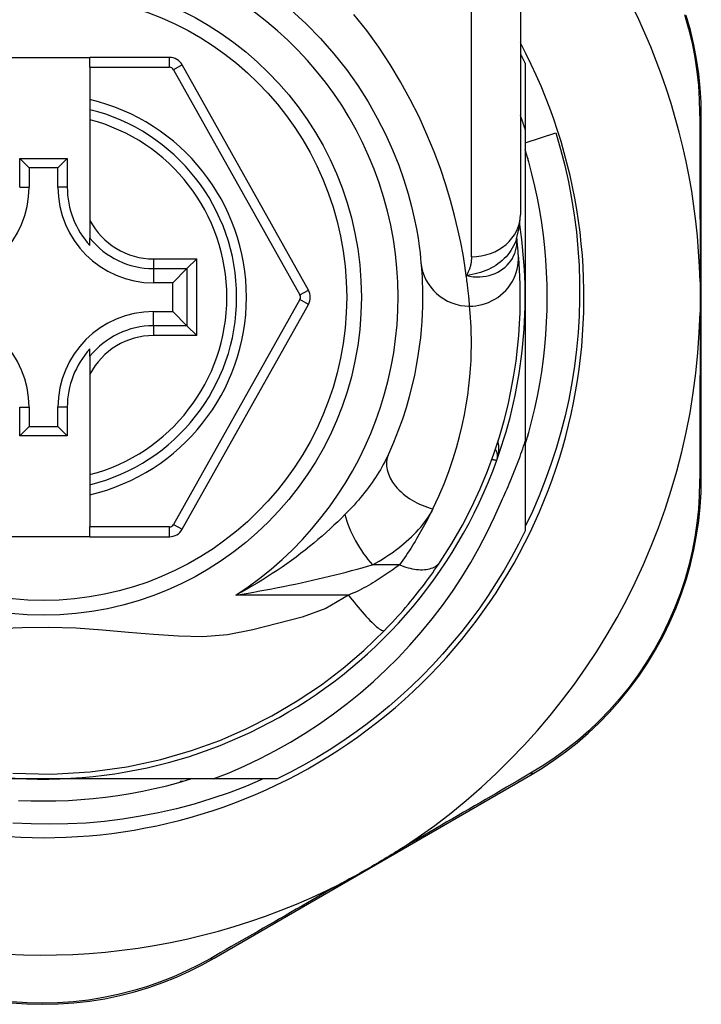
# Model space of a CAD drawing. Header units: inches. Extents: x 17 to 570, y 51 to 268.
# Tile 179 of 256: x 132.606 to 133.155, y 177.29 to 178.083. Entities that reach past the tile are written whole.
import ezdxf

# ---------------------------------------------------------------- set-up
doc = ezdxf.new("R2010")
doc.units = ezdxf.units.IN
doc.header["$MEASUREMENT"] = 0
doc.layers.add('Visible Edges(ANSI)', color=7, linetype='Continuous', lineweight=25)
doc.layers.add('Visible Tangent Edges(ANSI)', color=7, linetype='Continuous', lineweight=25)

msp = doc.modelspace()

# ---------------------------------------------------------------- linework, layer by layer
at = {"layer": 'Visible Edges(ANSI)'}
for p, q in [((133.00889, 178.16281), (133.00889, 177.92555)), ((132.58763, 178.05212), (132.66243, 178.05212)), ((132.72638, 178.05212), (132.66243, 178.05212)), ((132.66243, 178.04424), (132.66243, 178.05212)), ((132.66243, 178.04424), (132.66243, 178.01817)), ((132.83833, 177.8649), (132.73668, 178.04609)), ((133.01283, 178.0472), (133.01283, 177.99414)), ((132.66243, 178.01817), (132.66243, 178.01007)), ((132.66243, 178.01007), (132.66243, 178.00194)), ((133.15456, 177.71289), (133.15456, 178.00497)), ((132.66243, 178.00194), (132.66243, 177.92096)), ((133.01283, 177.99414), (133.01283, 177.85912)), ((133.01283, 177.98337), (133.03744, 177.99131)), ((132.60589, 177.9477), (132.60589, 177.97078)), ((132.60589, 177.97078), (132.61347, 177.9632)), ((132.60589, 177.97078), (132.64418, 177.97078)), ((132.64418, 177.97078), (132.6366, 177.9632)), ((132.64418, 177.97078), (132.64418, 177.9477)), ((133.0148, 177.97103), (133.0148, 177.96912)), ((133.0148, 177.96912), (133.01534, 177.96912)), ((132.61347, 177.9632), (132.61347, 177.9477)), ((132.6366, 177.9632), (132.61347, 177.9632)), ((132.6366, 177.9477), (132.6366, 177.9632)), ((132.66243, 177.92096), (132.66243, 177.90668)), ((132.66243, 177.90077), (132.66243, 177.90668)), ((133.00597, 177.90637), (133.00597, 177.90642)), ((132.74839, 177.88996), (132.74055, 177.88211)), ((132.74055, 177.88211), (132.72912, 177.87069)), ((132.72912, 177.87069), (132.71362, 177.87069)), ((132.72912, 177.84755), (132.72912, 177.87069)), ((133.01283, 177.85912), (133.01283, 177.7432)), ((132.71362, 177.84755), (132.72912, 177.84755)), ((132.74055, 177.83613), (132.72912, 177.84755)), ((132.73669, 177.67232), (132.83832, 177.85334)), ((132.74055, 177.83613), (132.74839, 177.82828)), ((132.66243, 177.81155), (132.66243, 177.81746)), ((132.66243, 177.81155), (132.66243, 177.79728)), ((132.66243, 177.79728), (132.66243, 177.7163)), ((132.60589, 177.74745), (132.60589, 177.77054)), ((132.61347, 177.77054), (132.61347, 177.75503)), ((132.6366, 177.75503), (132.6366, 177.77054)), ((132.64418, 177.77054), (132.64418, 177.74745)), ((132.60589, 177.74745), (132.61347, 177.75503)), ((132.61347, 177.75503), (132.6366, 177.75503)), ((132.64418, 177.74745), (132.6366, 177.75503)), ((132.64418, 177.74745), (132.60589, 177.74745)), ((133.01283, 177.7432), (133.01283, 177.67103)), ((133.01534, 177.74912), (133.0148, 177.74912)), ((133.0148, 177.74912), (133.0148, 177.74721)), ((132.66243, 177.7163), (132.66243, 177.70817)), ((132.66243, 177.70817), (132.66243, 177.70007)), ((132.66243, 177.70007), (132.66243, 177.67417)), ((132.66243, 177.66629), (132.66243, 177.67417)), ((132.66243, 177.66629), (132.58763, 177.66629)), ((132.66243, 177.66629), (132.72639, 177.66629)), ((132.76249, 177.327), (133.01706, 177.47439)), ((132.62503, 177.47132), (132.46912, 177.47132)), ((132.76174, 177.47132), (132.62503, 177.47132)), ((132.73694, 177.46935), (132.73503, 177.46935)), ((132.73503, 177.46935), (132.73503, 177.46881)), ((132.81312, 177.47132), (132.76174, 177.47132))]:
    msp.add_line(p, q, dxfattribs=at)
at = {"layer": 'Visible Edges(ANSI)', "flags": 128}
for points in [[(132.82412, 178.09032), (132.83641, 178.07913), (132.848, 178.06738), (132.85884, 178.05515), (132.86887, 178.04252), (132.87804, 178.02959), (132.88633, 178.01649), (132.89375, 178.00337), (132.90033, 177.99036), (132.90609, 177.97762), (132.91103, 177.96529), (132.91518, 177.9535), (132.91857, 177.94242), (132.92132, 177.93215), (132.92352, 177.92276), (132.92523, 177.91428), (132.92652, 177.90676), (132.92746, 177.90024), (132.92812, 177.89477), (132.92856, 177.89039), (132.92886, 177.88714)], [(133.15456, 178.00497), (133.15433, 178.0161), (133.15364, 178.02746), (133.15245, 178.039), (133.15074, 178.05066), (133.14851, 178.06239), (133.14573, 178.07415), (133.1424, 178.08591)], [(133.00889, 178.05511), (133.00906, 178.05479), (133.00923, 178.05446), (133.00939, 178.05413), (133.00956, 178.0538), (133.00972, 178.05347), (133.00989, 178.05314), (133.01006, 178.05281), (133.01022, 178.05249), (133.01039, 178.05216), (133.01055, 178.05183), (133.01072, 178.0515), (133.01088, 178.05117), (133.01104, 178.05084), (133.01121, 178.05051), (133.01137, 178.05018), (133.01153, 178.04985), (133.0117, 178.04952), (133.01186, 178.04919), (133.01202, 178.04886), (133.01218, 178.04853), (133.01234, 178.0482), (133.01251, 178.04787), (133.01267, 178.04753), (133.01283, 178.0472)], [(133.01283, 177.99414), (133.01267, 177.99463), (133.01251, 177.99511), (133.01235, 177.9956), (133.0122, 177.99608), (133.01204, 177.99657), (133.01188, 177.99705), (133.01172, 177.99754), (133.01155, 177.99802), (133.01139, 177.99851), (133.01123, 177.99899), (133.01107, 177.99947), (133.0109, 177.99996), (133.01074, 178.00044), (133.01057, 178.00092), (133.01041, 178.00141), (133.01024, 178.00189), (133.01008, 178.00237), (133.00991, 178.00286), (133.00974, 178.00334), (133.00957, 178.00382), (133.0094, 178.0043), (133.00923, 178.00478), (133.00906, 178.00527), (133.00889, 178.00575)], [(133.03744, 177.99131), (133.04124, 177.97825), (133.04463, 177.9651), (133.0476, 177.95187), (133.05016, 177.93856), (133.05229, 177.92518), (133.054, 177.91174), (133.0553, 177.89826), (133.05616, 177.88475), (133.05661, 177.8712), (133.05663, 177.85764), (133.05622, 177.84408), (133.05539, 177.83051), (133.05412, 177.81697), (133.05243, 177.80349), (133.05032, 177.79009), (133.0478, 177.77677), (133.04485, 177.76354), (133.0415, 177.75042), (133.03773, 177.73742), (133.03355, 177.72453), (133.02897, 177.71179), (133.02399, 177.69918), (133.01861, 177.68673), (133.01283, 177.67444)], [(133.01283, 177.74057), (133.01564, 177.75019), (133.01821, 177.75988), (133.02055, 177.76963), (133.02264, 177.77943), (133.02449, 177.78929), (133.02609, 177.79918), (133.02745, 177.80912), (133.02856, 177.81908), (133.02943, 177.82907), (133.03005, 177.83908), (133.03042, 177.84909), (133.03054, 177.85912), (133.03042, 177.86914), (133.03005, 177.87916), (133.02943, 177.88917), (133.02856, 177.89916), (133.02745, 177.90912), (133.02609, 177.91905), (133.02449, 177.92895), (133.02264, 177.9388), (133.02055, 177.94861), (133.01821, 177.95836), (133.01564, 177.96805), (133.01283, 177.97767)], [(133.00587, 177.90612), (133.00819, 177.91601), (133.00889, 177.92555)], [(133.00727, 177.89437), (133.00724, 177.89471), (133.0072, 177.89507), (133.00717, 177.89544), (133.00713, 177.89582), (133.00709, 177.89622), (133.00705, 177.89663), (133.00701, 177.89705), (133.00697, 177.89749), (133.00692, 177.89794), (133.00687, 177.89841), (133.00683, 177.89889), (133.00677, 177.89938), (133.00672, 177.89989), (133.00666, 177.90041), (133.00661, 177.90095), (133.00654, 177.90149), (133.00648, 177.90206), (133.00642, 177.90263), (133.00635, 177.90322), (133.00628, 177.90383), (133.00621, 177.90444), (133.00613, 177.90507), (133.00605, 177.90572), (133.00597, 177.90637)], [(132.94441, 177.64618), (132.95379, 177.66096), (132.96225, 177.67573), (132.96983, 177.69042), (132.97656, 177.70493), (132.98248, 177.71919), (132.98762, 177.73311), (132.99205, 177.74667), (132.99582, 177.75982), (132.99899, 177.77251), (133.00161, 177.78472), (133.00374, 177.79642), (133.00541, 177.80758), (133.0067, 177.81818), (133.00764, 177.8282), (133.00829, 177.83763), (133.00868, 177.84646), (133.00887, 177.85468), (133.00888, 177.86227), (133.00876, 177.86923), (133.00854, 177.87556), (133.00825, 177.88124), (133.00793, 177.88628), (133.00759, 177.89065), (133.00727, 177.89437)], [(132.92886, 177.88714), (132.92908, 177.88468), (132.9293, 177.88184), (132.92953, 177.87862), (132.92974, 177.87503), (132.92992, 177.87105), (132.93006, 177.86671), (132.93014, 177.862), (132.93014, 177.85694), (132.93006, 177.85152), (132.92987, 177.84576), (132.92954, 177.83966), (132.92906, 177.83322), (132.92841, 177.82645), (132.92755, 177.81935), (132.92648, 177.81192), (132.92516, 177.80416), (132.92357, 177.79608), (132.92167, 177.78771), (132.91946, 177.77906), (132.91689, 177.77017), (132.91396, 177.76106), (132.91063, 177.75175), (132.90689, 177.74227), (132.90271, 177.73265)], [(133.15356, 177.87144), (133.15359, 177.87041), (133.15361, 177.86938), (133.15362, 177.86835), (133.15364, 177.86732), (133.15366, 177.86629), (133.15367, 177.86526), (133.15368, 177.86423), (133.15369, 177.86321), (133.15369, 177.86218), (133.1537, 177.86116), (133.1537, 177.86013), (133.1537, 177.85911), (133.1537, 177.85809), (133.1537, 177.85706), (133.15369, 177.85604), (133.15369, 177.85501), (133.15368, 177.85399), (133.15367, 177.85296), (133.15366, 177.85194), (133.15364, 177.85091), (133.15362, 177.84988), (133.15361, 177.84885), (133.15359, 177.84783), (133.15356, 177.8468)], [(132.99369, 177.69498), (132.99461, 177.69694), (132.99552, 177.69891), (132.99642, 177.70087), (132.99731, 177.70285), (132.99819, 177.70483), (132.99905, 177.70681), (132.99991, 177.70879), (133.00076, 177.71078), (133.00159, 177.71278), (133.00242, 177.71478), (133.00323, 177.71678), (133.00404, 177.71879), (133.00483, 177.7208), (133.00561, 177.72282), (133.00638, 177.72484), (133.00714, 177.72686), (133.00789, 177.72889), (133.00863, 177.73092), (133.00935, 177.73296), (133.01007, 177.735), (133.01078, 177.73704), (133.01147, 177.73909), (133.01216, 177.74114), (133.01283, 177.7432)], [(133.01706, 177.47439), (133.02654, 177.48014), (133.03598, 177.4864), (133.04533, 177.49317), (133.05453, 177.50046), (133.06354, 177.50823), (133.0723, 177.51649), (133.08079, 177.52522), (133.08896, 177.53442), (133.09678, 177.54407), (133.10419, 177.55413), (133.11118, 177.56457), (133.11771, 177.57533), (133.12376, 177.58638), (133.12929, 177.59765), (133.13427, 177.60911), (133.13868, 177.62071), (133.14252, 177.63238), (133.14581, 177.64409), (133.14854, 177.6558), (133.15075, 177.66747), (133.15244, 177.67905), (133.15363, 177.6905), (133.15433, 177.7018), (133.15456, 177.71289)], [(132.76174, 177.47132), (132.77453, 177.47641), (132.78715, 177.48193), (132.79958, 177.48787), (132.81182, 177.49422), (132.82384, 177.50099), (132.83565, 177.50818), (132.84721, 177.51576), (132.8585, 177.52372), (132.86951, 177.53206), (132.88022, 177.54075), (132.89063, 177.5498), (132.90073, 177.5592), (132.91051, 177.56894), (132.91996, 177.57901), (132.92907, 177.58941), (132.93782, 177.60011), (132.9462, 177.61109), (132.95419, 177.62235), (132.96179, 177.63386), (132.96899, 177.64563), (132.97579, 177.65763), (132.98217, 177.66987), (132.98814, 177.68232), (132.99369, 177.69498)], [(133.01283, 177.67103), (133.00745, 177.66032), (133.00177, 177.64976), (132.9958, 177.63936), (132.98954, 177.62914), (132.98301, 177.61909), (132.97619, 177.60922), (132.96911, 177.59955), (132.96175, 177.59008), (132.95414, 177.58082), (132.94627, 177.57177), (132.93815, 177.56295), (132.9298, 177.55436), (132.9212, 177.546), (132.91238, 177.53788), (132.90333, 177.53001), (132.89407, 177.5224), (132.8846, 177.51505), (132.87493, 177.50796), (132.86507, 177.50114), (132.85502, 177.49461), (132.84479, 177.48835), (132.83439, 177.48238), (132.82383, 177.4767), (132.81312, 177.47132)], [(132.89967, 177.59094), (132.90182, 177.59316), (132.90396, 177.5954), (132.90609, 177.59768), (132.90821, 177.59997), (132.91032, 177.60229), (132.9124, 177.60463), (132.91447, 177.60698), (132.91651, 177.60934), (132.91851, 177.6117), (132.92049, 177.61406), (132.92243, 177.61642), (132.92434, 177.61878), (132.92621, 177.62113), (132.92805, 177.62348), (132.92985, 177.62581), (132.93162, 177.62814), (132.93335, 177.63046), (132.93505, 177.63276), (132.93671, 177.63505), (132.93833, 177.63733), (132.93991, 177.63958), (132.94146, 177.64181), (132.94296, 177.64401), (132.94441, 177.64618)], [(132.60026, 177.47606), (132.63141, 177.47532), (132.66249, 177.47711), (132.69219, 177.48118), (132.7194, 177.48704), (132.7442, 177.49423), (132.76693, 177.50244), (132.78821, 177.51167), (132.80879, 177.5221), (132.82936, 177.53416), (132.8488, 177.54722), (132.86635, 177.56055), (132.88297, 177.57483), (132.89967, 177.59094)], [(132.80195, 177.47132), (132.78835, 177.46558), (132.77454, 177.4603), (132.76054, 177.4555), (132.74638, 177.45119), (132.7321, 177.44738), (132.71771, 177.44408), (132.70323, 177.44127), (132.68867, 177.43897), (132.67403, 177.43718), (132.65935, 177.4359), (132.64462, 177.43512), (132.62986, 177.43486), (132.61509, 177.43511), (132.60032, 177.43588)], [(132.60499, 177.4541), (132.61501, 177.45373), (132.62503, 177.45361), (132.63506, 177.45373), (132.64508, 177.4541), (132.65508, 177.45472), (132.66507, 177.45559), (132.67503, 177.4567), (132.68497, 177.45806), (132.69486, 177.45966), (132.70472, 177.46151), (132.71452, 177.4636), (132.72427, 177.46594), (132.73396, 177.46851), (132.74358, 177.47132)], [(132.91314, 177.41538), (132.91121, 177.41413), (132.90926, 177.41289), (132.9073, 177.41167), (132.90535, 177.41046), (132.90336, 177.40924), (132.90136, 177.40803), (132.89936, 177.40682), (132.89736, 177.40563), (132.89537, 177.40445), (132.89341, 177.40329), (132.89144, 177.40215), (132.88948, 177.401), (132.88751, 177.39987), (132.88554, 177.39874), (132.88356, 177.39761), (132.88157, 177.39648), (132.87958, 177.39537), (132.87758, 177.39425), (132.87553, 177.39312), (132.87346, 177.39199), (132.87138, 177.39087), (132.86929, 177.38975), (132.86721, 177.38866), (132.86514, 177.38759)], [(132.59901, 177.29112), (132.61161, 177.29026), (132.62426, 177.28996), (132.63691, 177.29023), (132.64951, 177.29107), (132.662, 177.29248), (132.67432, 177.29446), (132.68642, 177.29699), (132.69827, 177.30002), (132.70983, 177.30352), (132.72109, 177.30747), (132.73201, 177.31182), (132.74257, 177.31655), (132.75274, 177.32162), (132.76249, 177.327)]]:
    msp.add_lwpolyline(points, dxfattribs=at)
at = {"layer": 'Visible Edges(ANSI)'}
msp.add_circle((132.62503, 177.85912), 0.25591, dxfattribs=at)
for centre, radius, start, end in [((132.62418, 177.85912), 0.52953, 1.33308, 43.40464), ((132.62503, 177.85912), 0.43504, 151.92751, 28.07249), ((132.72638, 178.04031), 0.01181, 29.29123, 90), ((132.62503, 177.85912), 0.15551, 283.91643, 76.08357), ((132.53645, 177.9477), 0.07702, 270, 0), ((132.71362, 177.9477), 0.07702, 180, 270), ((132.71362, 177.9477), 0.06944, 180, 222.51741), ((132.62503, 177.85912), 0.3878, 171.33391, 340.21195), ((132.62503, 177.85912), 0.3878, 340.21195, 8.66609), ((132.82802, 177.85912), 0.01181, 330.68681, 29.29123), ((132.53645, 177.77054), 0.07702, 0, 90), ((132.71362, 177.77054), 0.07702, 90, 180), ((132.62418, 177.85912), 0.52953, 303.07249, 358.66692), ((132.71362, 177.77054), 0.06944, 137.48259, 180), ((132.98067, 177.73117), 0.00984, 340.21195, 33.93658), ((132.72639, 177.6781), 0.01181, 270, 330.68681), ((132.62418, 177.85912), 0.52953, 251.08535, 297.06854)]:
    msp.add_arc(centre, radius, start, end, dxfattribs=at)
at = {"layer": 'Visible Tangent Edges(ANSI)'}
for p, q in [((132.96952, 177.89166), (132.96952, 178.16281)), ((132.72638, 178.04424), (132.72638, 178.05212)), ((132.66243, 178.04424), (132.72638, 178.04424)), ((132.73668, 178.04609), (132.72982, 178.04223)), ((132.72982, 178.04223), (132.83146, 177.86105)), ((132.60589, 177.9477), (132.61347, 177.9477)), ((132.64418, 177.9477), (132.6366, 177.9477)), ((132.71362, 177.88996), (132.74839, 177.88996)), ((132.71362, 177.88996), (132.71362, 177.88211)), ((132.74839, 177.82828), (132.74839, 177.88996)), ((132.71362, 177.88211), (132.74055, 177.88211)), ((132.71362, 177.88211), (132.71362, 177.87069)), ((132.74055, 177.88211), (132.74055, 177.83613)), ((132.83146, 177.86105), (132.83833, 177.8649)), ((132.83146, 177.85719), (132.72982, 177.67618)), ((132.83832, 177.85334), (132.83146, 177.85719)), ((132.71362, 177.83613), (132.71362, 177.84755)), ((132.71362, 177.83613), (132.71362, 177.82828)), ((132.74055, 177.83613), (132.71362, 177.83613)), ((132.74839, 177.82828), (132.71362, 177.82828)), ((132.60589, 177.77054), (132.61347, 177.77054)), ((132.64418, 177.77054), (132.6366, 177.77054)), ((132.72639, 177.67417), (132.66243, 177.67417)), ((132.72639, 177.66629), (132.72639, 177.67417)), ((132.72982, 177.67618), (132.73669, 177.67232)), ((132.91166, 177.64372), (132.88999, 177.64372)), ((132.87051, 177.61941), (132.77999, 177.61941))]:
    msp.add_line(p, q, dxfattribs=at)
at = {"layer": 'Visible Tangent Edges(ANSI)', "flags": 128}
for points in [[(132.96538, 177.87659), (132.96422, 177.88456), (132.96275, 177.89342), (132.96093, 177.90314), (132.9587, 177.91366), (132.956, 177.92494), (132.95278, 177.93693), (132.94896, 177.94956), (132.94451, 177.9627), (132.93943, 177.97626), (132.93371, 177.99013), (132.92733, 178.00419), (132.92028, 178.01835), (132.91255, 178.03248), (132.90413, 178.04649), (132.89502, 178.06026), (132.88524, 178.07372), (132.87485, 178.08679)], [(133.14109, 178.0866), (133.14437, 178.07509), (133.14712, 178.06358), (133.14934, 178.0521), (133.15104, 178.0407), (133.15224, 178.02941), (133.15297, 178.01829), (133.15323, 178.0074)], [(133.15323, 178.0074), (133.15325, 178.00217), (133.15328, 177.99689), (133.1533, 177.99157), (133.15332, 177.98621), (133.15334, 177.98081), (133.15336, 177.97537), (133.15337, 177.96988), (133.15339, 177.96436), (133.15341, 177.9588), (133.15343, 177.9532), (133.15344, 177.94756), (133.15346, 177.94188), (133.15347, 177.93618), (133.15348, 177.93043), (133.1535, 177.92466), (133.15351, 177.91885), (133.15352, 177.91301), (133.15353, 177.90713), (133.15354, 177.90123), (133.15354, 177.8953), (133.15355, 177.88936), (133.15356, 177.8834), (133.15356, 177.87742), (133.15356, 177.87144)], [(133.00587, 177.90613), (133.00518, 177.90418), (133.00437, 177.90226), (133.00346, 177.90038), (133.00244, 177.89854), (133.00132, 177.89676), (133.0001, 177.89503), (132.99878, 177.89335), (132.99737, 177.89175), (132.99587, 177.89021), (132.99429, 177.88873), (132.99262, 177.88733), (132.99088, 177.88601), (132.98906, 177.88476), (132.98717, 177.8836), (132.98522, 177.88253), (132.98322, 177.88155), (132.98116, 177.88065), (132.97905, 177.87983), (132.97689, 177.8791), (132.97468, 177.87845), (132.97242, 177.87787), (132.97011, 177.87737), (132.96777, 177.87694), (132.96538, 177.87659)], [(132.96538, 177.87659), (132.96812, 177.87601), (132.97084, 177.87564), (132.97354, 177.87547), (132.9762, 177.8755), (132.97881, 177.87571), (132.98136, 177.8761), (132.98384, 177.87667), (132.98624, 177.87741), (132.98855, 177.87831), (132.99075, 177.87937), (132.99284, 177.88057), (132.9948, 177.88192), (132.99663, 177.88338), (132.99831, 177.88497), (132.99985, 177.88667), (133.00124, 177.88847), (133.00246, 177.89036), (133.00351, 177.89232), (133.00438, 177.89435), (133.00508, 177.89643), (133.0056, 177.89856), (133.00594, 177.90073), (133.0061, 177.90291), (133.00607, 177.9051)], [(133.00607, 177.9051), (133.00606, 177.90517), (133.00606, 177.90524), (133.00606, 177.90531), (133.00605, 177.90538), (133.00605, 177.90545), (133.00604, 177.90551), (133.00604, 177.90558), (133.00604, 177.90564), (133.00603, 177.9057), (133.00603, 177.90575), (133.00602, 177.90581), (133.00602, 177.90586), (133.00602, 177.90591), (133.00601, 177.90596), (133.00601, 177.90601), (133.006, 177.90606), (133.006, 177.9061), (133.006, 177.90615), (133.00599, 177.90619), (133.00599, 177.90623), (133.00598, 177.90627), (133.00598, 177.9063), (133.00598, 177.90634), (133.00597, 177.90637)], [(132.96806, 177.85189), (132.97052, 177.85197), (132.97303, 177.85221), (132.97557, 177.85262), (132.97814, 177.85321), (132.98071, 177.85398), (132.98327, 177.85495), (132.9858, 177.8561), (132.98827, 177.85745), (132.99065, 177.85898), (132.99294, 177.86069), (132.99511, 177.86258), (132.99714, 177.86462), (132.99901, 177.8668), (133.0007, 177.86911), (133.00222, 177.87151), (133.00354, 177.874), (133.00467, 177.87655), (133.0056, 177.87914), (133.00634, 177.88175), (133.00688, 177.88435), (133.00723, 177.88693), (133.00741, 177.88947), (133.00741, 177.89195), (133.00727, 177.89437)], [(132.96952, 177.89166), (132.96951, 177.89096), (132.96949, 177.89028), (132.96946, 177.88959), (132.96941, 177.88892), (132.96935, 177.88824), (132.96927, 177.88757), (132.96918, 177.88691), (132.96908, 177.88625), (132.96896, 177.8856), (132.96883, 177.88495), (132.96868, 177.88431), (132.96851, 177.88368), (132.96834, 177.88305), (132.96814, 177.88243), (132.96793, 177.88181), (132.96771, 177.8812), (132.96747, 177.8806), (132.96722, 177.88001), (132.96695, 177.87942), (132.96667, 177.87884), (132.96637, 177.87826), (132.96605, 177.8777), (132.96573, 177.87714), (132.96538, 177.87659)], [(132.96806, 177.85189), (132.96802, 177.85248), (132.96797, 177.8531), (132.96791, 177.85377), (132.96785, 177.85447), (132.96779, 177.85521), (132.96772, 177.856), (132.96765, 177.85682), (132.96757, 177.85768), (132.96748, 177.85858), (132.96739, 177.85951), (132.9673, 177.86049), (132.96719, 177.8615), (132.96708, 177.86255), (132.96697, 177.86364), (132.96685, 177.86477), (132.96671, 177.86594), (132.96658, 177.86714), (132.96643, 177.86838), (132.96628, 177.86965), (132.96612, 177.87097), (132.96595, 177.87232), (132.96577, 177.8737), (132.96558, 177.87513), (132.96538, 177.87659)], [(132.93854, 177.68887), (132.94326, 177.69902), (132.94749, 177.70902), (132.95124, 177.71884), (132.95455, 177.72846), (132.95745, 177.73784), (132.95995, 177.74697), (132.96209, 177.7558), (132.96389, 177.76433), (132.96537, 177.77252), (132.96659, 177.78036), (132.96755, 177.78785), (132.96829, 177.795), (132.96883, 177.80179), (132.9692, 177.80823), (132.96942, 177.8143), (132.96951, 177.82002), (132.96951, 177.82537), (132.96942, 177.83033), (132.96926, 177.83492), (132.96905, 177.83911), (132.96882, 177.8429), (132.96856, 177.8463), (132.96831, 177.8493), (132.96806, 177.85189)], [(133.15356, 177.8468), (133.15356, 177.84081), (133.15356, 177.83482), (133.15355, 177.82885), (133.15354, 177.8229), (133.15354, 177.81696), (133.15353, 177.81105), (133.15352, 177.80517), (133.15351, 177.79932), (133.1535, 177.7935), (133.15348, 177.78771), (133.15347, 177.78194), (133.15346, 177.77622), (133.15344, 177.77052), (133.15343, 177.76486), (133.15341, 177.75923), (133.15339, 177.75365), (133.15337, 177.7481), (133.15335, 177.74258), (133.15334, 177.73712), (133.15332, 177.73169), (133.15329, 177.72631), (133.15327, 177.72098), (133.15325, 177.71569), (133.15323, 177.71045)], [(132.98993, 177.72783), (132.99014, 177.72844), (132.99034, 177.72906), (132.99052, 177.72968), (132.9907, 177.7303), (132.99085, 177.73093), (132.991, 177.73156), (132.99113, 177.73219), (132.99124, 177.73283), (132.99134, 177.73346), (132.99143, 177.7341), (132.9915, 177.73474), (132.99155, 177.73538), (132.99159, 177.73602), (132.99161, 177.73666), (132.99162, 177.73729), (132.99161, 177.73793), (132.99158, 177.73856), (132.99154, 177.7392), (132.99147, 177.73983), (132.99139, 177.74045), (132.99129, 177.74107), (132.99117, 177.74169), (132.99103, 177.7423), (132.99087, 177.7429)], [(132.90271, 177.73265), (132.90175, 177.7306), (132.90074, 177.72855), (132.89968, 177.72648), (132.89856, 177.72441), (132.8974, 177.72233), (132.89619, 177.72026), (132.89494, 177.71818), (132.89365, 177.71612), (132.89231, 177.71405), (132.89093, 177.712), (132.88951, 177.70994), (132.88806, 177.7079), (132.88656, 177.70586), (132.88503, 177.70384), (132.88346, 177.70181), (132.88185, 177.6998), (132.8802, 177.6978), (132.87851, 177.6958), (132.87679, 177.69382), (132.87504, 177.69185), (132.87325, 177.68989), (132.87143, 177.68795), (132.86957, 177.68602), (132.86769, 177.68411)], [(132.98604, 177.72866), (132.98634, 177.72859), (132.98663, 177.72853), (132.98691, 177.72847), (132.98718, 177.72842), (132.98744, 177.72836), (132.98768, 177.72831), (132.98792, 177.72826), (132.98814, 177.72821), (132.98835, 177.72817), (132.98855, 177.72813), (132.98874, 177.72809), (132.98891, 177.72805), (132.98907, 177.72802), (132.98922, 177.72798), (132.98935, 177.72796), (132.98947, 177.72793), (132.98958, 177.72791), (132.98967, 177.72789), (132.98975, 177.72787), (132.98981, 177.72786), (132.98986, 177.72785), (132.9899, 177.72784), (132.98992, 177.72784), (132.98993, 177.72783)], [(133.15323, 177.71045), (133.15296, 177.6996), (133.15223, 177.68855), (133.15103, 177.67734), (133.14934, 177.66601), (133.14715, 177.65459), (133.14444, 177.64314), (133.1412, 177.63168), (133.13743, 177.62025), (133.13309, 177.6089), (133.1282, 177.59769), (133.12278, 177.58665), (133.11686, 177.57584), (133.11046, 177.5653), (133.10363, 177.55507), (133.09637, 177.54521), (133.08874, 177.53575), (133.08075, 177.52673), (133.07245, 177.51816), (133.06389, 177.51006), (133.0551, 177.50242), (133.04612, 177.49527), (133.03699, 177.4886), (133.02777, 177.48244), (133.01851, 177.47677)], [(132.88999, 177.64372), (132.89271, 177.64523), (132.89538, 177.64679), (132.89801, 177.64838), (132.90059, 177.65001), (132.90312, 177.65168), (132.90559, 177.65338), (132.90801, 177.65512), (132.91037, 177.65688), (132.91267, 177.65868), (132.91491, 177.66051), (132.91709, 177.66237), (132.9192, 177.66425), (132.92125, 177.66617), (132.92323, 177.66812), (132.92513, 177.67009), (132.92697, 177.67209), (132.92872, 177.67411), (132.9304, 177.67617), (132.93199, 177.67824), (132.9335, 177.68034), (132.93491, 177.68245), (132.93622, 177.68458), (132.93743, 177.68672), (132.93854, 177.68887)], [(132.93854, 177.68887), (132.93763, 177.68702), (132.9367, 177.68516), (132.93575, 177.6833), (132.93479, 177.68143), (132.93381, 177.67956), (132.93281, 177.67769), (132.93179, 177.67582), (132.93075, 177.67394), (132.9297, 177.67206), (132.92863, 177.67017), (132.92754, 177.66829), (132.92643, 177.6664), (132.9253, 177.66451), (132.92416, 177.66262), (132.92299, 177.66073), (132.92181, 177.65884), (132.92061, 177.65695), (132.91939, 177.65506), (132.91815, 177.65317), (132.91689, 177.65128), (132.91561, 177.64939), (132.91432, 177.6475), (132.913, 177.64561), (132.91166, 177.64372)], [(132.86769, 177.68411), (132.86481, 177.68126), (132.86185, 177.6784), (132.85882, 177.67553), (132.8557, 177.67265), (132.85251, 177.66978), (132.84925, 177.6669), (132.84593, 177.66404), (132.84253, 177.66119), (132.83908, 177.65836), (132.83556, 177.65555), (132.83198, 177.65276), (132.82834, 177.65), (132.82464, 177.64726), (132.82088, 177.64455), (132.81706, 177.64187), (132.81317, 177.63922), (132.80923, 177.6366), (132.80522, 177.63402), (132.80115, 177.63147), (132.79703, 177.62897), (132.79285, 177.62651), (132.78862, 177.6241), (132.78433, 177.62173), (132.77999, 177.61941)], [(132.77999, 177.61941), (132.78484, 177.6202), (132.78967, 177.621), (132.79449, 177.62183), (132.79929, 177.62268), (132.80408, 177.62355), (132.80885, 177.62445), (132.8136, 177.62536), (132.81833, 177.6263), (132.82304, 177.62725), (132.82773, 177.62823), (132.83239, 177.62922), (132.83703, 177.63024), (132.84164, 177.63127), (132.84623, 177.63232), (132.85079, 177.63339), (132.85532, 177.63448), (132.85982, 177.63559), (132.86429, 177.63672), (132.86871, 177.63785), (132.87309, 177.63901), (132.87741, 177.64017), (132.88167, 177.64134), (132.88587, 177.64253), (132.88999, 177.64372)], [(132.91166, 177.64372), (132.91035, 177.64274), (132.909, 177.64176), (132.90762, 177.64076), (132.9062, 177.63974), (132.90474, 177.63872), (132.90325, 177.6377), (132.90173, 177.63666), (132.90017, 177.63562), (132.89859, 177.63458), (132.89697, 177.63353), (132.89532, 177.63248), (132.89364, 177.63142), (132.89193, 177.63036), (132.89019, 177.6293), (132.88841, 177.62824), (132.88661, 177.62719), (132.88478, 177.62613), (132.88293, 177.62507), (132.88101, 177.62404), (132.87903, 177.62304), (132.87698, 177.62207), (132.87488, 177.62114), (132.87272, 177.62026), (132.87051, 177.61941)], [(132.91166, 177.64372), (132.91334, 177.64305), (132.91503, 177.64244), (132.91674, 177.64188), (132.91846, 177.64138), (132.92018, 177.64094), (132.9219, 177.64056), (132.9236, 177.64026), (132.92528, 177.64003), (132.92693, 177.63987), (132.92855, 177.63979), (132.93012, 177.63979), (132.93165, 177.63986), (132.93312, 177.64001), (132.93453, 177.64024), (132.93588, 177.64054), (132.93715, 177.64092), (132.93835, 177.64137), (132.93946, 177.64189), (132.9405, 177.64247), (132.94145, 177.64311), (132.94232, 177.6438), (132.94311, 177.64455), (132.9438, 177.64535), (132.94441, 177.64618)], [(132.87051, 177.61941), (132.85228, 177.60865), (132.83322, 177.60158), (132.81354, 177.59637), (132.79344, 177.59129), (132.77328, 177.58724), (132.75338, 177.58582), (132.73363, 177.58616), (132.71372, 177.58754), (132.69346, 177.58936), (132.67265, 177.59117), (132.65117, 177.59261), (132.62945, 177.59335), (132.60783, 177.59309), (132.58614, 177.59221)], [(132.87051, 177.61941), (132.87198, 177.61747), (132.87349, 177.61551), (132.87505, 177.61354), (132.87663, 177.61156), (132.87825, 177.60959), (132.87987, 177.60766), (132.8815, 177.60576), (132.88312, 177.60393), (132.88472, 177.60216), (132.88629, 177.60049), (132.88781, 177.59892), (132.88927, 177.59746), (132.89066, 177.59612), (132.89198, 177.59493), (132.89321, 177.59387), (132.89434, 177.59297), (132.89538, 177.59221), (132.89631, 177.59161), (132.89713, 177.59115), (132.89785, 177.59084), (132.89846, 177.59067), (132.89896, 177.59064), (132.89937, 177.59073), (132.89967, 177.59094)], [(133.01851, 177.47677), (133.01444, 177.47439), (133.01034, 177.47199), (133.0062, 177.46958), (133.00204, 177.46714), (132.99784, 177.46469), (132.99361, 177.46222), (132.98936, 177.45974), (132.98507, 177.45724), (132.98076, 177.45472), (132.97642, 177.45219), (132.97205, 177.44965), (132.96766, 177.44709), (132.96324, 177.44451), (132.9588, 177.44192), (132.95433, 177.43932), (132.94984, 177.43671), (132.94532, 177.43408), (132.94079, 177.43144), (132.93623, 177.42879), (132.93165, 177.42613), (132.92705, 177.42346), (132.92243, 177.42078), (132.91779, 177.41808), (132.91314, 177.41538)], [(132.86514, 177.38759), (132.86051, 177.38492), (132.85588, 177.38224), (132.85127, 177.37958), (132.84667, 177.37693), (132.84209, 177.37429), (132.83754, 177.37166), (132.833, 177.36905), (132.82849, 177.36645), (132.824, 177.36386), (132.81953, 177.36129), (132.81508, 177.35873), (132.81066, 177.35618), (132.80626, 177.35365), (132.80189, 177.35114), (132.79754, 177.34864), (132.79321, 177.34615), (132.78892, 177.34369), (132.78465, 177.34124), (132.78041, 177.3388), (132.77621, 177.33639), (132.77203, 177.33399), (132.76789, 177.33162), (132.76378, 177.32926), (132.7597, 177.32692)], [(132.7597, 177.32692), (132.75014, 177.3217), (132.74017, 177.31678), (132.72982, 177.31219), (132.71911, 177.30796), (132.70808, 177.30413), (132.69675, 177.30072), (132.68514, 177.29778), (132.67329, 177.29533), (132.66122, 177.2934), (132.64899, 177.29203), (132.63666, 177.29122), (132.62427, 177.29095), (132.61188, 177.29124), (132.59954, 177.29207)]]:
    msp.add_lwpolyline(points, dxfattribs=at)
at = {"layer": 'Visible Tangent Edges(ANSI)'}
msp.add_circle((132.62503, 177.85912), 0.24409, dxfattribs=at)
for centre, radius, start, end in [((132.62503, 177.85912), 0.28543, 302.8812, 237.1188), ((132.72638, 178.04031), 0.00394, 29.29123, 90), ((132.62503, 177.85912), 0.16339, 283.23324, 76.76676), ((132.62503, 177.85912), 0.14764, 284.67485, 75.32515), ((132.71362, 177.9477), 0.05775, 207.58522, 270), ((132.71362, 177.9477), 0.06559, 218.70967, 270), ((132.82802, 177.85912), 0.00394, 330.68681, 29.29123), ((132.71362, 177.77054), 0.06559, 90, 141.29033), ((132.71362, 177.77054), 0.05775, 90, 152.41478), ((132.72639, 177.6781), 0.00394, 270, 330.68681)]:
    msp.add_arc(centre, radius, start, end, dxfattribs=at)
for centre, major_axis, ratio, start_param, end_param in [((133.14456, 178.00497), (0.01, 0), 0.487954, 0, 0.52137), ((132.96952, 177.92555), (0.03937, 0), 0.860915, 4.712389, 6.283185), ((133.20238, 177.91914), (-0.19646, -0.01245), 0.394768, 0.00408, 0.020515), ((132.96806, 177.89076), (-0.0392, -0.00362), 0.987056, 0, 1.480007), ((132.93854, 177.71633), (-0.03583, 0.01632), 0.663135, 0, 1.864107), ((133.14456, 177.71289), (0.01, 0), 0.488859, 5.761481, 6.283185), ((132.88999, 177.66802), (0.01985, -0.034), 0.367954, 4.019795, 5.274641), ((133.01205, 177.48304), (0.00501, -0.00865), 0.491578, 0, 0.522713), ((132.75748, 177.33565), (0.00501, -0.00865), 0.490887, 5.760729, 6.283185)]:
    msp.add_ellipse(centre, major_axis=major_axis, ratio=ratio, start_param=start_param, end_param=end_param, dxfattribs=at)

doc.saveas('drawing.dxf')
